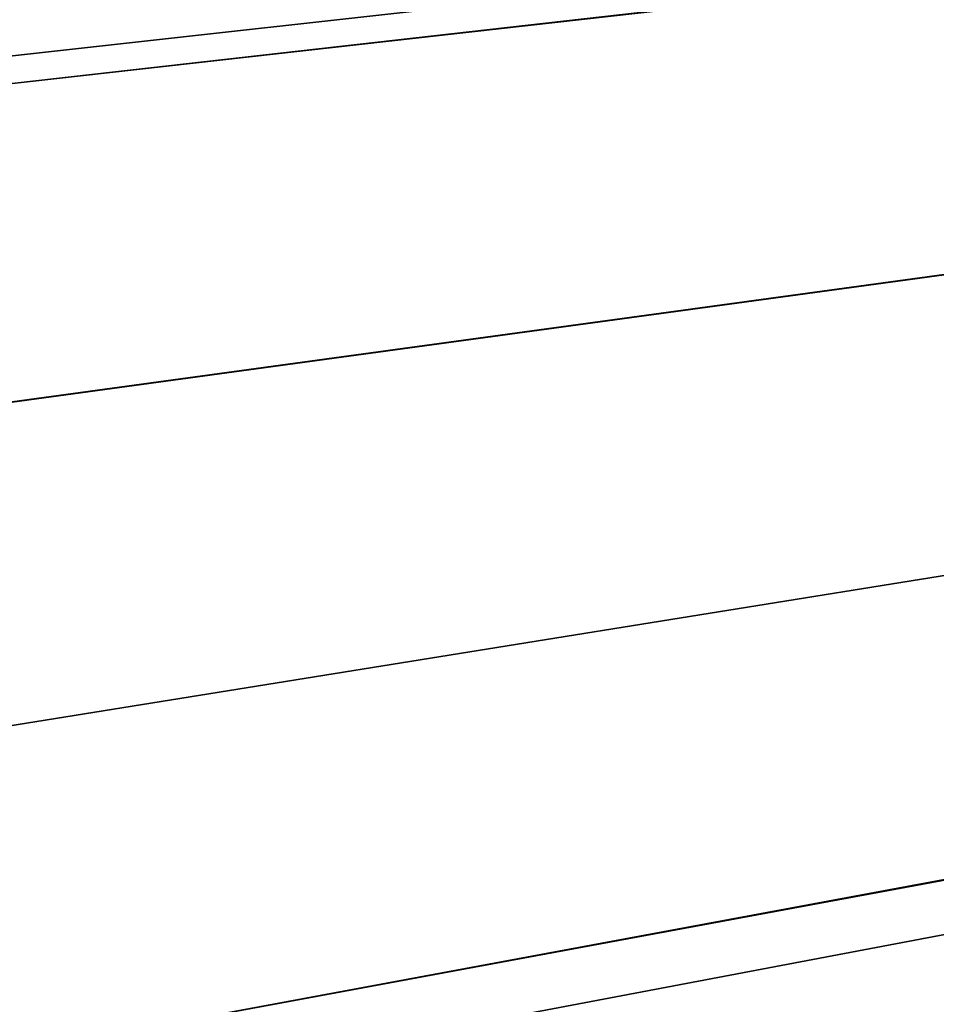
# Model space of a CAD drawing. Header units: metres. Extents: x -901 to 901, y -486 to 401.
# Tile 67 of 256: x -556 to -522, y -123 to -86. Entities that reach past the tile are written whole.
import ezdxf

# ---------------------------------------------------------------- set-up
doc = ezdxf.new("R2010")
doc.units = ezdxf.units.M

msp = doc.modelspace()

# ---------------------------------------------------------------- linework, layer by layer
at = {"layer": 'top0'}
for points in [[(-562.22406, -89.514763, -489.979797), (-63.426933, -32.935684, -500.495117), (-562.227051, -88.468025, -489.982208)], [(-63.426933, -32.935684, -500.495117), (-562.218018, -77.659081, -490.005096), (-562.227051, -88.468025, -489.982208)], [(-63.378803, -33.209328, -500.495422), (-63.426933, -32.935684, -500.495117), (-562.22406, -89.514763, -489.979797)], [(-561.627441, -101.444748, -489.961151), (-63.378803, -33.209328, -500.495422), (-562.22406, -89.514763, -489.979797)], [(-63.32428, -33.484169, -500.495697), (-63.378803, -33.209328, -500.495422), (-561.627441, -101.444748, -489.961151)], [(-559.98407, -113.376183, -489.958313), (-63.32428, -33.484169, -500.495697), (-561.627441, -101.444748, -489.961151)], [(-63.32428, -33.484169, -500.495697), (-559.98407, -113.376183, -489.958313), (-557.308105, -125.167221, -489.971375)], [(-63.263184, -33.760246, -500.495972), (-63.32428, -33.484169, -500.495697), (-557.308105, -125.167221, -489.971375)], [(-63.263184, -33.760246, -500.495972), (-557.308105, -125.167221, -489.971375), (-553.594482, -136.83017, -490.000427)], [(-63.258526, -33.780186, -500.496002), (-63.263184, -33.760246, -500.495972), (-553.594482, -136.83017, -490.000427)], [(-63.258526, -33.780186, -500.496002), (-553.594482, -136.83017, -490.000427), (-518.588135, -190.194046, -490.413635)], [(-63.320282, -33.791721, -503.495331), (-556.825012, -127.259506, -492.974121), (-562.270081, -60.027832, -493.031525)], [(-520.393921, -188.45813, -493.390167), (-556.825012, -127.259506, -492.974121), (-63.320282, -33.791721, -503.495331)]]:
    msp.add_3dface(points, dxfattribs=at)

doc.saveas('drawing.dxf')
